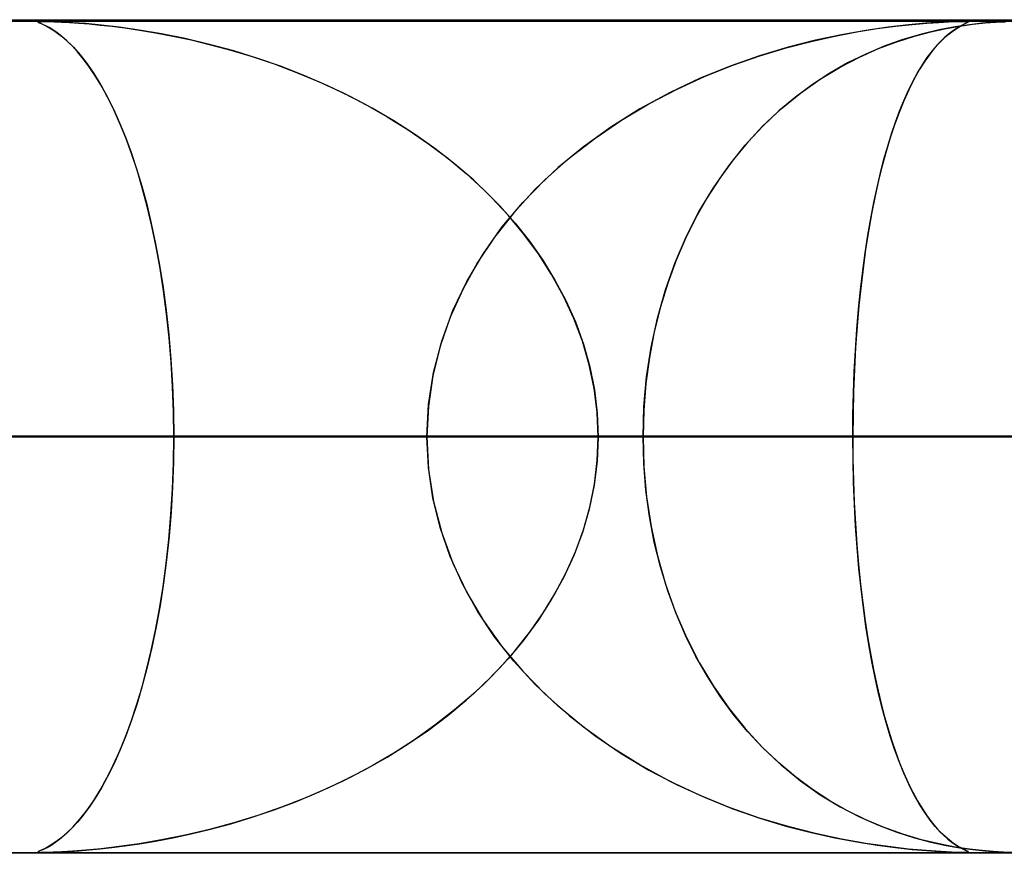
# Model space of a CAD drawing. Header units: millimetres. Extents: x -550 to 550, y -599 to 599.
# Tile 22 of 47: x -35 to -23, y 589 to 599. Entities that reach past the tile are written whole.
import ezdxf

# ---------------------------------------------------------------- set-up
doc = ezdxf.new("R2010")
doc.units = ezdxf.units.MM
doc.layers.add('HIDDEN', color=7, linetype='Continuous')
doc.layers.add('THICK', color=7, linetype='Continuous')

msp = doc.modelspace()

# ---------------------------------------------------------------- linework, layer by layer
at = {"layer": 'HIDDEN'}
for p, q in [((0, 598.99), (-451, 598.99)), ((0, 598.99), (-229.578, 598.99)), ((0, 598.99), (-229.578, 598.99)), ((0, 598.98), (-220.245, 598.98)), ((-34.598, 598.976), (-34.59, 598.979)), ((-34.597, 598.972), (-34.598, 598.976)), ((-34.596, 598.977), (-34.597, 598.972)), ((-34.597, 598.972), (-34.583, 598.964)), ((-34.587, 598.966), (-34.597, 598.972)), ((-34.58, 598.979), (-34.596, 598.977)), ((-34.59, 598.979), (-34.573, 598.98)), ((-34.568, 598.957), (-34.587, 598.966)), ((-34.583, 598.964), (-34.559, 598.953)), ((-34.546, 598.98), (-34.58, 598.979)), ((-34.573, 598.98), (-34.546, 598.98)), ((-34.54, 598.944), (-34.568, 598.957)), ((-34.559, 598.953), (-34.527, 598.938)), ((-34.492, 598.979), (-34.546, 598.98)), ((-34.546, 598.98), (-34.51, 598.98)), ((-34.505, 598.927), (-34.54, 598.944)), ((-34.527, 598.938), (-34.487, 598.918)), ((-34.51, 598.98), (-34.461, 598.979)), ((-34.464, 598.905), (-34.505, 598.927)), ((-34.414, 598.977), (-34.492, 598.979)), ((-34.487, 598.918), (-34.438, 598.89)), ((-34.461, 598.979), (-34.398, 598.976)), ((-34.31, 598.972), (-34.414, 598.977)), ((-34.398, 598.976), (-34.317, 598.972)), ((-34.317, 598.972), (-34.219, 598.967)), ((-34.18, 598.964), (-34.31, 598.972)), ((-34.219, 598.967), (-34.106, 598.959)), ((-34.025, 598.953), (-34.18, 598.964)), ((-34.106, 598.959), (-33.983, 598.949)), ((-33.84, 598.935), (-34.025, 598.953)), ((-33.983, 598.949), (-33.852, 598.936)), ((-33.852, 598.936), (-33.713, 598.921)), ((-33.624, 598.91), (-33.84, 598.935)), ((-33.713, 598.921), (-33.555, 598.901)), ((-24.395, 598.91), (-24.664, 598.872)), ((-24.526, 598.893), (-24.306, 598.922)), ((-24.151, 598.939), (-24.395, 598.91)), ((-24.306, 598.922), (-24.107, 598.943)), ((-23.938, 598.958), (-24.151, 598.939)), ((-24.107, 598.943), (-23.932, 598.958)), ((-23.763, 598.97), (-23.938, 598.958)), ((-23.932, 598.958), (-23.785, 598.968)), ((-23.785, 598.968), (-23.671, 598.974)), ((-23.591, 598.915), (-23.783, 598.878)), ((-23.634, 598.976), (-23.763, 598.97)), ((-23.698, 598.895), (-23.532, 598.924)), ((-23.671, 598.974), (-23.588, 598.978)), ((-23.544, 598.979), (-23.634, 598.976)), ((-23.418, 598.94), (-23.591, 598.915)), ((-23.588, 598.978), (-23.527, 598.979)), ((-23.53, 598.922), (-23.568, 598.899)), ((-23.556, 598.907), (-23.502, 598.937)), ((-23.484, 598.98), (-23.544, 598.979)), ((-23.532, 598.924), (-23.376, 598.945)), ((-23.498, 598.939), (-23.53, 598.922)), ((-23.527, 598.979), (-23.483, 598.98)), ((-23.502, 598.937), (-23.461, 598.957)), ((-23.47, 598.953), (-23.498, 598.939)), ((-23.446, 598.979), (-23.484, 598.98)), ((-23.483, 598.98), (-23.454, 598.98)), ((-23.448, 598.963), (-23.47, 598.953)), ((-23.461, 598.957), (-23.436, 598.969)), ((-23.454, 598.98), (-23.437, 598.978)), ((-23.435, 598.97), (-23.448, 598.963)), ((-23.431, 598.976), (-23.446, 598.979)), ((-23.437, 598.978), (-23.431, 598.975)), ((-23.436, 598.969), (-23.431, 598.976)), ((-23.431, 598.975), (-23.435, 598.97)), ((-23.267, 598.957), (-23.418, 598.94)), ((-23.376, 598.945), (-23.231, 598.961)), ((-23.134, 598.969), (-23.267, 598.957)), ((-23.231, 598.961), (-23.1, 598.971)), ((-23.008, 598.976), (-23.134, 598.969)), ((-23.1, 598.971), (-22.987, 598.976)), ((-22.896, 598.979), (-23.008, 598.976)), ((-34.418, 598.877), (-34.464, 598.905)), ((-34.438, 598.89), (-34.381, 598.852)), ((-34.367, 598.842), (-34.418, 598.877)), ((-34.381, 598.852), (-34.317, 598.804)), ((-34.311, 598.799), (-34.367, 598.842)), ((-34.317, 598.804), (-34.247, 598.743)), ((-34.252, 598.747), (-34.311, 598.799)), ((-33.382, 598.876), (-33.624, 598.91)), ((-33.555, 598.901), (-33.38, 598.875)), ((-33.117, 598.83), (-33.382, 598.876)), ((-33.38, 598.875), (-33.188, 598.843)), ((-33.188, 598.843), (-32.981, 598.804)), ((-32.831, 598.773), (-33.117, 598.83)), ((-32.981, 598.804), (-32.76, 598.757)), ((-25.319, 598.74), (-25.035, 598.804)), ((-24.956, 598.82), (-25.268, 598.753)), ((-25.035, 598.804), (-24.77, 598.854)), ((-24.664, 598.872), (-24.956, 598.82)), ((-24.77, 598.854), (-24.526, 598.893)), ((-24.289, 598.736), (-24.078, 598.803)), ((-23.993, 598.827), (-24.217, 598.761)), ((-24.078, 598.803), (-23.881, 598.855)), ((-23.783, 598.878), (-23.993, 598.827)), ((-23.881, 598.855), (-23.698, 598.895)), ((-23.74, 598.764), (-23.677, 598.82)), ((-23.66, 598.834), (-23.713, 598.789)), ((-23.677, 598.82), (-23.616, 598.868)), ((-23.611, 598.871), (-23.66, 598.834)), ((-23.616, 598.868), (-23.556, 598.907)), ((-23.568, 598.899), (-23.611, 598.871)), ((-34.189, 598.686), (-34.252, 598.747)), ((-34.247, 598.743), (-34.172, 598.668)), ((-34.123, 598.614), (-34.189, 598.686)), ((-32.538, 598.704), (-32.831, 598.773)), ((-32.76, 598.757), (-32.526, 598.7)), ((-32.248, 598.624), (-32.538, 598.704)), ((-32.526, 598.7), (-32.282, 598.634)), ((-25.619, 598.662), (-25.319, 598.74)), ((-25.268, 598.753), (-25.596, 598.669)), ((-24.441, 598.681), (-24.663, 598.587)), ((-24.509, 598.653), (-24.289, 598.736)), ((-24.217, 598.761), (-24.441, 598.681)), ((-23.864, 598.626), (-23.803, 598.699)), ((-23.769, 598.734), (-23.829, 598.669)), ((-23.803, 598.699), (-23.74, 598.764)), ((-23.713, 598.789), (-23.769, 598.734)), ((-34.172, 598.668), (-34.092, 598.578)), ((-34.054, 598.53), (-34.123, 598.614)), ((-34.092, 598.578), (-34.009, 598.471)), ((-32.282, 598.634), (-32.028, 598.557)), ((-31.96, 598.535), (-32.248, 598.624)), ((-32.028, 598.557), (-31.765, 598.468)), ((-25.938, 598.566), (-26.29, 598.442)), ((-26.258, 598.454), (-25.933, 598.567)), ((-25.596, 598.669), (-25.938, 598.566)), ((-25.933, 598.567), (-25.619, 598.662)), ((-24.663, 598.587), (-24.881, 598.48)), ((-24.738, 598.551), (-24.509, 598.653)), ((-23.892, 598.591), (-23.956, 598.5)), ((-23.925, 598.545), (-23.864, 598.626)), ((-23.829, 598.669), (-23.892, 598.591)), ((-33.983, 598.435), (-34.054, 598.53)), ((-34.009, 598.471), (-33.927, 598.352)), ((-31.675, 598.436), (-31.96, 598.535)), ((-31.765, 598.468), (-31.496, 598.367)), ((-26.29, 598.442), (-26.649, 598.296)), ((-26.59, 598.322), (-26.258, 598.454)), ((-24.881, 598.48), (-25.095, 598.358)), ((-24.972, 598.43), (-24.738, 598.551)), ((-24.042, 598.36), (-23.984, 598.456)), ((-23.956, 598.5), (-24.022, 598.396)), ((-23.984, 598.456), (-23.925, 598.545)), ((-33.911, 598.327), (-33.983, 598.435)), ((-33.927, 598.352), (-33.847, 598.221)), ((-33.837, 598.205), (-33.911, 598.327)), ((-31.395, 598.327), (-31.675, 598.436)), ((-31.496, 598.367), (-31.222, 598.253)), ((-31.12, 598.207), (-31.395, 598.327)), ((-26.928, 598.167), (-26.59, 598.322)), ((-25.095, 598.358), (-25.304, 598.222)), ((-25.209, 598.286), (-24.972, 598.43)), ((-24.099, 598.256), (-24.042, 598.36)), ((-24.022, 598.396), (-24.086, 598.281)), ((-33.847, 598.221), (-33.768, 598.079)), ((-33.763, 598.069), (-33.837, 598.205)), ((-31.222, 598.253), (-30.945, 598.124)), ((-30.85, 598.078), (-31.12, 598.207)), ((-26.649, 598.296), (-27.011, 598.125)), ((-25.304, 598.222), (-25.508, 598.071)), ((-25.447, 598.119), (-25.209, 598.286)), ((-24.154, 598.145), (-24.099, 598.256)), ((-24.086, 598.281), (-24.147, 598.158)), ((-30.945, 598.124), (-30.672, 597.984)), ((-27.011, 598.125), (-27.373, 597.929)), ((-27.265, 597.99), (-26.928, 598.167)), ((-25.679, 597.929), (-25.447, 598.119)), ((-24.147, 598.158), (-24.207, 598.027)), ((-24.207, 598.027), (-24.154, 598.145)), ((-33.768, 598.079), (-33.692, 597.927)), ((-33.688, 597.918), (-33.763, 598.069)), ((-30.586, 597.938), (-30.85, 598.078)), ((-30.672, 597.984), (-30.409, 597.835)), ((-27.596, 597.793), (-27.265, 597.99)), ((-25.508, 598.071), (-25.707, 597.905)), ((-24.207, 598.027), (-24.263, 597.886)), ((-24.258, 597.901), (-24.207, 598.027)), ((-33.692, 597.927), (-33.618, 597.763)), ((-33.615, 597.755), (-33.688, 597.918)), ((-30.329, 597.787), (-30.586, 597.938)), ((-27.373, 597.929), (-27.723, 597.71)), ((-25.901, 597.721), (-25.679, 597.929)), ((-25.707, 597.905), (-25.899, 597.723)), ((-24.263, 597.886), (-24.318, 597.738)), ((-24.307, 597.769), (-24.258, 597.901)), ((-33.618, 597.763), (-33.547, 597.588)), ((-33.544, 597.58), (-33.615, 597.755)), ((-30.409, 597.835), (-30.156, 597.677)), ((-30.078, 597.625), (-30.329, 597.787)), ((-27.916, 597.575), (-27.596, 597.793)), ((-24.318, 597.738), (-24.37, 597.582)), ((-24.355, 597.629), (-24.307, 597.769)), ((-30.156, 597.677), (-29.913, 597.511)), ((-29.834, 597.453), (-30.078, 597.625)), ((-27.723, 597.71), (-28.05, 597.475)), ((-26.111, 597.493), (-25.901, 597.721)), ((-25.899, 597.723), (-26.082, 597.526)), ((-24.4, 597.482), (-24.355, 597.629)), ((-33.547, 597.588), (-33.479, 597.404)), ((-33.476, 597.393), (-33.544, 597.58)), ((-29.913, 597.511), (-29.681, 597.336)), ((-28.221, 597.338), (-27.916, 597.575)), ((-26.308, 597.247), (-26.111, 597.493)), ((-26.082, 597.526), (-26.254, 597.318)), ((-24.37, 597.582), (-24.419, 597.418)), ((-33.479, 597.404), (-33.414, 597.208)), ((-33.409, 597.192), (-33.476, 597.393)), ((-29.599, 597.269), (-29.834, 597.453)), ((-28.05, 597.475), (-28.354, 597.224)), ((-24.419, 597.418), (-24.465, 597.247)), ((-24.445, 597.325), (-24.4, 597.482)), ((-29.681, 597.336), (-29.461, 597.153)), ((-29.373, 597.075), (-29.599, 597.269)), ((-28.51, 597.081), (-28.221, 597.338)), ((-26.254, 597.318), (-26.415, 597.098)), ((-24.487, 597.16), (-24.445, 597.325)), ((-33.414, 597.208), (-33.352, 597.002)), ((-33.346, 596.98), (-33.409, 597.192)), ((-29.461, 597.153), (-29.253, 596.961)), ((-28.354, 597.224), (-28.633, 596.959)), ((-26.492, 596.982), (-26.308, 597.247)), ((-24.528, 596.986), (-24.487, 597.16)), ((-24.465, 597.247), (-24.509, 597.069)), ((-29.159, 596.869), (-29.373, 597.075)), ((-28.78, 596.804), (-28.51, 597.081)), ((-26.415, 597.098), (-26.564, 596.867)), ((-24.509, 597.069), (-24.551, 596.883)), ((-33.352, 597.002), (-33.293, 596.783)), ((-33.286, 596.756), (-33.346, 596.98)), ((-29.253, 596.961), (-29.056, 596.763)), ((-28.633, 596.959), (-28.888, 596.681)), ((-26.662, 596.699), (-26.492, 596.982)), ((-24.567, 596.803), (-24.528, 596.986)), ((-33.293, 596.783), (-33.238, 596.552)), ((-28.956, 596.653), (-29.159, 596.869)), ((-29.029, 596.507), (-28.78, 596.804)), ((-26.564, 596.867), (-26.702, 596.625)), ((-24.604, 596.612), (-24.567, 596.803)), ((-24.551, 596.883), (-24.59, 596.687)), ((-33.231, 596.52), (-33.286, 596.756)), ((-28.888, 596.681), (-29.117, 596.389)), ((-29.056, 596.763), (-28.872, 596.555)), ((-26.814, 596.399), (-26.662, 596.699)), ((-24.59, 596.687), (-24.626, 596.482)), ((-33.238, 596.552), (-33.186, 596.308)), ((-28.767, 596.425), (-28.956, 596.653)), ((-28.872, 596.555), (-28.7, 596.339)), ((-26.702, 596.625), (-26.826, 596.373)), ((-24.638, 596.411), (-24.604, 596.612)), ((-33.179, 596.272), (-33.231, 596.52)), ((-29.253, 596.191), (-29.029, 596.507)), ((-24.626, 596.482), (-24.661, 596.267)), ((-29.117, 596.389), (-29.322, 596.083)), ((-28.592, 596.188), (-28.767, 596.425)), ((-28.7, 596.339), (-28.54, 596.111)), ((-26.949, 596.085), (-26.814, 596.399)), ((-26.826, 596.373), (-26.939, 596.111)), ((-24.67, 596.201), (-24.638, 596.411)), ((-33.186, 596.308), (-33.139, 596.053)), ((-33.132, 596.014), (-33.179, 596.272)), ((-24.7, 595.983), (-24.67, 596.201)), ((-24.661, 596.267), (-24.692, 596.043)), ((-29.322, 596.083), (-29.5, 595.762)), ((-29.451, 595.858), (-29.253, 596.191)), ((-28.433, 595.94), (-28.592, 596.188)), ((-28.54, 596.111), (-28.394, 595.874)), ((-27.066, 595.757), (-26.949, 596.085)), ((-26.939, 596.111), (-27.039, 595.837)), ((-33.139, 596.053), (-33.096, 595.785)), ((-33.09, 595.746), (-33.132, 596.014)), ((-24.726, 595.757), (-24.7, 595.983)), ((-24.692, 596.043), (-24.72, 595.81)), ((-29.618, 595.507), (-29.451, 595.858)), ((-28.29, 595.681), (-28.433, 595.94)), ((-28.394, 595.874), (-28.263, 595.627)), ((-33.096, 595.785), (-33.058, 595.507)), ((-33.054, 595.467), (-33.09, 595.746)), ((-29.5, 595.762), (-29.651, 595.426)), ((-27.162, 595.416), (-27.066, 595.757)), ((-27.039, 595.837), (-27.127, 595.551)), ((-24.75, 595.523), (-24.726, 595.757)), ((-24.72, 595.81), (-24.746, 595.568)), ((-28.166, 595.413), (-28.29, 595.681)), ((-28.263, 595.627), (-28.148, 595.37)), ((-33.058, 595.507), (-33.027, 595.218)), ((-29.752, 595.141), (-29.618, 595.507)), ((-27.127, 595.551), (-27.201, 595.253)), ((-24.77, 595.28), (-24.75, 595.523)), ((-24.746, 595.568), (-24.767, 595.319)), ((-33.023, 595.181), (-33.054, 595.467)), ((-29.651, 595.426), (-29.771, 595.079)), ((-28.063, 595.138), (-28.166, 595.413)), ((-28.148, 595.37), (-28.052, 595.105)), ((-27.238, 595.066), (-27.162, 595.416)), ((-27.201, 595.253), (-27.26, 594.944)), ((-24.787, 595.03), (-24.77, 595.28)), ((-24.767, 595.319), (-24.785, 595.063)), ((-33.027, 595.218), (-33.002, 594.919)), ((-32.999, 594.889), (-33.023, 595.181)), ((-29.85, 594.765), (-29.752, 595.141)), ((-27.981, 594.857), (-28.063, 595.138)), ((-29.771, 595.079), (-29.859, 594.722)), ((-28.052, 595.105), (-27.975, 594.833)), ((-27.293, 594.71), (-27.238, 595.066)), ((-24.801, 594.775), (-24.787, 595.03)), ((-24.785, 595.063), (-24.8, 594.801)), ((-33.002, 594.919), (-32.983, 594.613)), ((-27.26, 594.944), (-27.302, 594.63)), ((-32.982, 594.592), (-32.999, 594.889)), ((-27.922, 594.571), (-27.981, 594.857)), ((-27.975, 594.833), (-27.92, 594.557)), ((-24.811, 594.516), (-24.801, 594.775)), ((-24.8, 594.801), (-24.81, 594.535)), ((-29.859, 594.722), (-29.912, 594.358)), ((-29.91, 594.38), (-29.85, 594.765)), ((-27.326, 594.351), (-27.293, 594.71)), ((-32.983, 594.613), (-32.972, 594.303)), ((-32.972, 594.292), (-32.982, 594.592)), ((-27.886, 594.282), (-27.922, 594.571)), ((-27.92, 594.557), (-27.886, 594.275)), ((-27.302, 594.63), (-27.328, 594.311)), ((-24.817, 594.254), (-24.811, 594.516)), ((-24.81, 594.535), (-24.816, 594.263)), ((-32.972, 594.303), (-32.968, 593.99)), ((-29.93, 593.99), (-29.91, 594.38)), ((-29.912, 594.358), (-29.93, 593.99)), ((-27.336, 593.99), (-27.326, 594.351)), ((-27.328, 594.311), (-27.336, 593.99)), ((-32.968, 593.99), (-32.972, 594.292)), ((-27.874, 593.99), (-27.886, 594.282)), ((-27.886, 594.275), (-27.874, 593.99)), ((-24.816, 594.263), (-24.819, 593.99)), ((-24.819, 593.99), (-24.817, 594.254)), ((0, 593.99), (-218.739, 593.99)), ((-218.739, 593.99), (0, 593.99)), ((-213.658, 593.99), (0, 593.99)), ((0, 593.99), (-213.658, 593.99)), ((0, 593.99), (-207.132, 593.99)), ((-207.132, 593.99), (0, 593.99)), ((-202.051, 593.99), (0, 593.99)), ((0, 593.99), (-202.051, 593.99)), ((0, 593.99), (-195.525, 593.99)), ((-195.525, 593.99), (0, 593.99)), ((-190.444, 593.99), (0, 593.99)), ((0, 593.99), (-190.444, 593.99)), ((0, 593.99), (-183.918, 593.99)), ((-183.918, 593.99), (0, 593.99)), ((-178.837, 593.99), (0, 593.99)), ((0, 593.99), (-178.837, 593.99)), ((0, 593.99), (-172.31, 593.99)), ((-172.31, 593.99), (0, 593.99)), ((-167.229, 593.99), (0, 593.99)), ((0, 593.99), (-167.229, 593.99)), ((0, 593.99), (-160.703, 593.99)), ((-160.703, 593.99), (0, 593.99)), ((-155.622, 593.99), (0, 593.99)), ((0, 593.99), (-155.622, 593.99)), ((0, 593.99), (-149.095, 593.99)), ((-149.095, 593.99), (0, 593.99)), ((-144.014, 593.99), (0, 593.99)), ((0, 593.99), (-144.014, 593.99)), ((0, 593.99), (-137.487, 593.99)), ((-137.487, 593.99), (0, 593.99)), ((-132.406, 593.99), (0, 593.99)), ((0, 593.99), (-132.406, 593.99)), ((0, 593.99), (-125.879, 593.99)), ((-125.879, 593.99), (0, 593.99)), ((-120.798, 593.99), (0, 593.99)), ((0, 593.99), (-120.798, 593.99)), ((0, 593.99), (-114.271, 593.99)), ((-114.271, 593.99), (0, 593.99)), ((-109.189, 593.99), (0, 593.99)), ((0, 593.99), (-109.189, 593.99)), ((0, 593.99), (-102.661, 593.99)), ((-102.661, 593.99), (0, 593.99)), ((-97.58, 593.99), (0, 593.99)), ((0, 593.99), (-97.58, 593.99)), ((0, 593.99), (-91.052, 593.99)), ((-91.052, 593.99), (0, 593.99)), ((-85.969, 593.99), (0, 593.99)), ((0, 593.99), (-85.969, 593.99)), ((0, 593.99), (-79.441, 593.99)), ((-79.441, 593.99), (0, 593.99)), ((-74.358, 593.99), (0, 593.99)), ((0, 593.99), (-74.358, 593.99)), ((0, 593.99), (-67.828, 593.99)), ((-67.828, 593.99), (0, 593.99)), ((-62.745, 593.99), (0, 593.99)), ((0, 593.99), (-62.745, 593.99)), ((0, 593.99), (-56.214, 593.99)), ((-56.214, 593.99), (0, 593.99)), ((-51.128, 593.99), (0, 593.99)), ((0, 593.99), (-51.128, 593.99)), ((-29.93, 593.99), (-50.342, 593.99)), ((-50.342, 593.99), (-29.93, 593.99)), ((0, 593.99), (-44.595, 593.99)), ((-44.595, 593.99), (0, 593.99)), ((-40.301, 593.99), (-24.819, 593.99)), ((-24.819, 593.99), (-40.301, 593.99)), ((-27.336, 593.99), (-40.301, 593.99)), ((-40.301, 593.99), (-27.336, 593.99)), ((-39.507, 593.99), (0, 593.99)), ((0, 593.99), (-39.507, 593.99)), ((-39.507, 593.99), (-32.968, 593.99)), ((-32.968, 593.99), (-39.507, 593.99)), ((-29.93, 593.99), (-36.482, 593.99)), ((-36.482, 593.99), (-29.93, 593.99)), ((-32.968, 593.99), (-32.972, 593.688)), ((-32.972, 593.677), (-32.968, 593.99)), ((0, 593.99), (-32.968, 593.99)), ((-32.968, 593.99), (0, 593.99)), ((-29.912, 593.622), (-29.93, 593.99)), ((-29.93, 593.99), (-29.91, 593.6)), ((-27.886, 593.705), (-27.874, 593.99)), ((-27.874, 593.99), (-27.886, 593.698)), ((-27.874, 593.99), (0, 593.99)), ((0, 593.99), (-27.874, 593.99)), ((-27.874, 593.99), (-21.323, 593.99)), ((-21.323, 593.99), (-27.874, 593.99)), ((-27.336, 593.99), (-27.326, 593.629)), ((-18.219, 593.99), (-27.336, 593.99)), ((-27.336, 593.99), (-18.219, 593.99)), ((-27.328, 593.669), (-27.336, 593.99)), ((-24.819, 593.99), (-24.817, 593.726)), ((-24.816, 593.716), (-24.819, 593.99)), ((-18.219, 593.99), (-24.819, 593.99)), ((-24.819, 593.99), (-18.219, 593.99)), ((-24.817, 593.726), (-24.811, 593.464)), ((-24.81, 593.445), (-24.816, 593.716)), ((-32.983, 593.366), (-32.972, 593.677)), ((-32.972, 593.688), (-32.982, 593.388)), ((-29.859, 593.258), (-29.912, 593.622)), ((-29.91, 593.6), (-29.85, 593.216)), ((-27.886, 593.698), (-27.922, 593.409)), ((-27.92, 593.423), (-27.886, 593.705)), ((-27.302, 593.35), (-27.328, 593.669)), ((-27.326, 593.629), (-27.293, 593.27)), ((-33.002, 593.059), (-32.983, 593.366)), ((-32.982, 593.388), (-32.999, 593.091)), ((-27.922, 593.409), (-27.981, 593.123)), ((-27.975, 593.147), (-27.92, 593.423)), ((-24.811, 593.464), (-24.801, 593.205)), ((-24.8, 593.179), (-24.81, 593.445)), ((-29.771, 592.901), (-29.859, 593.258)), ((-27.26, 593.036), (-27.302, 593.35)), ((-27.293, 593.27), (-27.238, 592.914)), ((-29.85, 593.216), (-29.753, 592.84)), ((-27.981, 593.123), (-28.063, 592.842)), ((-28.052, 592.875), (-27.975, 593.147)), ((-24.801, 593.205), (-24.787, 592.95)), ((-24.785, 592.917), (-24.8, 593.179)), ((-33.027, 592.76), (-33.002, 593.059)), ((-32.999, 593.091), (-33.023, 592.799)), ((-27.201, 592.727), (-27.26, 593.036)), ((-29.651, 592.554), (-29.771, 592.901)), ((-27.238, 592.914), (-27.162, 592.564)), ((-24.787, 592.95), (-24.77, 592.7)), ((-24.767, 592.661), (-24.785, 592.917)), ((-33.023, 592.799), (-33.054, 592.513)), ((-29.753, 592.84), (-29.618, 592.474)), ((-28.063, 592.842), (-28.166, 592.567)), ((-28.148, 592.61), (-28.052, 592.875)), ((-33.059, 592.471), (-33.027, 592.76)), ((-27.127, 592.429), (-27.201, 592.727)), ((-24.77, 592.7), (-24.75, 592.457)), ((-24.746, 592.411), (-24.767, 592.661)), ((-29.5, 592.218), (-29.651, 592.554)), ((-28.166, 592.567), (-28.29, 592.299)), ((-28.263, 592.353), (-28.148, 592.61)), ((-27.162, 592.564), (-27.066, 592.223)), ((-33.096, 592.192), (-33.059, 592.471)), ((-33.054, 592.513), (-33.09, 592.234)), ((-29.618, 592.474), (-29.451, 592.123)), ((-27.039, 592.143), (-27.127, 592.429)), ((-24.75, 592.457), (-24.726, 592.223)), ((-24.72, 592.17), (-24.746, 592.411)), ((-28.29, 592.299), (-28.433, 592.04)), ((-28.394, 592.106), (-28.263, 592.353)), ((-33.139, 591.924), (-33.096, 592.192)), ((-33.09, 592.234), (-33.132, 591.966)), ((-29.322, 591.897), (-29.5, 592.218)), ((-27.066, 592.223), (-26.949, 591.895)), ((-24.726, 592.223), (-24.7, 591.997)), ((-29.451, 592.123), (-29.254, 591.789)), ((-28.54, 591.869), (-28.394, 592.106)), ((-26.939, 591.869), (-27.039, 592.143)), ((-24.692, 591.936), (-24.72, 592.17)), ((-33.132, 591.966), (-33.179, 591.708)), ((-28.433, 592.04), (-28.592, 591.792)), ((-24.7, 591.997), (-24.67, 591.779)), ((-33.187, 591.668), (-33.139, 591.924)), ((-29.117, 591.591), (-29.322, 591.897)), ((-28.7, 591.641), (-28.54, 591.869)), ((-26.949, 591.895), (-26.814, 591.581)), ((-26.826, 591.607), (-26.939, 591.869)), ((-24.661, 591.712), (-24.692, 591.936)), ((-33.179, 591.708), (-33.231, 591.46)), ((-29.254, 591.789), (-29.029, 591.473)), ((-28.592, 591.792), (-28.767, 591.555)), ((-24.67, 591.779), (-24.638, 591.569)), ((-24.626, 591.497), (-24.661, 591.712)), ((-33.239, 591.424), (-33.187, 591.668)), ((-28.888, 591.299), (-29.117, 591.591)), ((-28.872, 591.425), (-28.7, 591.641)), ((-26.702, 591.355), (-26.826, 591.607)), ((-29.029, 591.473), (-28.78, 591.177)), ((-28.767, 591.555), (-28.956, 591.327)), ((-26.814, 591.581), (-26.662, 591.281)), ((-24.638, 591.569), (-24.604, 591.369)), ((-24.59, 591.292), (-24.626, 591.497)), ((-33.294, 591.193), (-33.239, 591.424)), ((-33.231, 591.46), (-33.286, 591.224)), ((-29.056, 591.217), (-28.872, 591.425)), ((-26.564, 591.113), (-26.702, 591.355)), ((-24.604, 591.369), (-24.567, 591.177)), ((-28.956, 591.327), (-29.159, 591.111)), ((-28.633, 591.021), (-28.888, 591.299)), ((-26.662, 591.281), (-26.492, 590.998)), ((-24.551, 591.097), (-24.59, 591.292)), ((-33.353, 590.974), (-33.294, 591.193)), ((-33.286, 591.224), (-33.346, 591)), ((-29.159, 591.111), (-29.373, 590.905)), ((-29.253, 591.019), (-29.056, 591.217)), ((-28.78, 591.177), (-28.51, 590.9)), ((-26.415, 590.882), (-26.564, 591.113)), ((-24.567, 591.177), (-24.528, 590.994)), ((-33.346, 591), (-33.409, 590.788)), ((-29.461, 590.827), (-29.253, 591.019)), ((-28.354, 590.756), (-28.633, 591.021)), ((-26.492, 590.998), (-26.308, 590.733)), ((-24.509, 590.911), (-24.551, 591.097)), ((-24.528, 590.994), (-24.487, 590.82)), ((-33.416, 590.768), (-33.353, 590.974)), ((-29.373, 590.905), (-29.599, 590.711)), ((-28.51, 590.9), (-28.221, 590.643)), ((-26.254, 590.662), (-26.415, 590.882)), ((-24.465, 590.733), (-24.509, 590.911)), ((-33.481, 590.572), (-33.416, 590.768)), ((-33.409, 590.788), (-33.476, 590.587)), ((-29.681, 590.644), (-29.461, 590.827)), ((-24.487, 590.82), (-24.445, 590.655)), ((-29.913, 590.469), (-29.681, 590.644)), ((-29.599, 590.711), (-29.834, 590.527)), ((-28.05, 590.505), (-28.354, 590.756)), ((-28.221, 590.643), (-27.916, 590.405)), ((-26.308, 590.733), (-26.111, 590.487)), ((-26.082, 590.454), (-26.254, 590.662)), ((-24.419, 590.561), (-24.465, 590.733)), ((-24.445, 590.655), (-24.4, 590.498)), ((-33.549, 590.388), (-33.481, 590.572)), ((-33.476, 590.587), (-33.544, 590.4)), ((-29.834, 590.527), (-30.078, 590.354)), ((-24.37, 590.398), (-24.419, 590.561)), ((-30.156, 590.303), (-29.913, 590.469)), ((-27.723, 590.27), (-28.05, 590.505)), ((-27.916, 590.405), (-27.597, 590.188)), ((-26.111, 590.487), (-25.901, 590.259)), ((-25.899, 590.257), (-26.082, 590.454)), ((-24.4, 590.498), (-24.355, 590.351)), ((-33.62, 590.213), (-33.549, 590.388)), ((-33.544, 590.4), (-33.615, 590.225)), ((-30.409, 590.145), (-30.156, 590.303)), ((-30.078, 590.354), (-30.329, 590.193)), ((-24.318, 590.241), (-24.37, 590.398)), ((-24.355, 590.351), (-24.307, 590.211)), ((-33.694, 590.049), (-33.62, 590.213)), ((-33.615, 590.225), (-33.688, 590.062)), ((-30.329, 590.193), (-30.586, 590.042)), ((-27.373, 590.051), (-27.723, 590.27)), ((-27.597, 590.188), (-27.266, 589.99)), ((-25.901, 590.259), (-25.679, 590.051)), ((-25.707, 590.075), (-25.899, 590.257)), ((-24.263, 590.093), (-24.318, 590.241)), ((-24.307, 590.211), (-24.258, 590.078)), ((-33.77, 589.897), (-33.694, 590.049)), ((-33.688, 590.062), (-33.763, 589.911)), ((-30.672, 589.996), (-30.409, 590.145)), ((-27.011, 589.854), (-27.373, 590.051)), ((-25.508, 589.909), (-25.707, 590.075)), ((-25.679, 590.051), (-25.447, 589.861)), ((-24.206, 589.953), (-24.263, 590.093)), ((-24.258, 590.078), (-24.207, 589.953)), ((-30.945, 589.856), (-30.672, 589.996)), ((-30.586, 590.042), (-30.85, 589.902)), ((-27.266, 589.99), (-26.928, 589.814)), ((-24.207, 589.953), (-24.154, 589.835)), ((-24.147, 589.821), (-24.206, 589.953)), ((-33.849, 589.755), (-33.77, 589.897)), ((-33.763, 589.911), (-33.837, 589.775)), ((-31.222, 589.727), (-30.945, 589.856)), ((-30.85, 589.902), (-31.12, 589.773)), ((-26.649, 589.684), (-27.011, 589.854)), ((-26.928, 589.814), (-26.591, 589.659)), ((-25.304, 589.758), (-25.508, 589.909)), ((-25.447, 589.861), (-25.209, 589.694)), ((-24.154, 589.835), (-24.099, 589.724)), ((-24.085, 589.698), (-24.147, 589.821)), ((-33.929, 589.624), (-33.849, 589.755)), ((-33.837, 589.775), (-33.911, 589.653)), ((-31.496, 589.613), (-31.222, 589.727)), ((-31.12, 589.773), (-31.395, 589.653)), ((-25.095, 589.622), (-25.304, 589.758)), ((-25.209, 589.694), (-24.972, 589.55)), ((-24.099, 589.724), (-24.042, 589.62)), ((-24.021, 589.584), (-24.085, 589.698)), ((-34.012, 589.505), (-33.929, 589.624)), ((-33.911, 589.653), (-33.983, 589.545)), ((-31.765, 589.512), (-31.496, 589.613)), ((-31.395, 589.653), (-31.675, 589.544)), ((-26.29, 589.538), (-26.649, 589.684)), ((-26.591, 589.659), (-26.259, 589.526)), ((-24.881, 589.5), (-25.095, 589.622)), ((-24.042, 589.62), (-23.984, 589.524)), ((-23.956, 589.48), (-24.021, 589.584)), ((-34.095, 589.399), (-34.012, 589.505)), ((-33.983, 589.545), (-34.054, 589.45)), ((-32.028, 589.423), (-31.765, 589.512)), ((-31.675, 589.544), (-31.96, 589.445)), ((-25.938, 589.414), (-26.29, 589.538)), ((-26.259, 589.526), (-25.934, 589.413)), ((-24.972, 589.55), (-24.738, 589.429)), ((-24.663, 589.393), (-24.881, 589.5)), ((-23.984, 589.524), (-23.925, 589.435)), ((-23.891, 589.389), (-23.956, 589.48)), ((-34.123, 589.366), (-34.189, 589.294)), ((-34.175, 589.309), (-34.095, 589.399)), ((-34.054, 589.45), (-34.123, 589.366)), ((-32.248, 589.356), (-32.538, 589.276)), ((-32.526, 589.28), (-32.282, 589.346)), ((-32.282, 589.346), (-32.028, 589.423)), ((-31.96, 589.445), (-32.248, 589.356)), ((-25.596, 589.311), (-25.938, 589.414)), ((-25.934, 589.413), (-25.621, 589.318)), ((-24.738, 589.429), (-24.509, 589.327)), ((-24.441, 589.299), (-24.663, 589.393)), ((-23.925, 589.435), (-23.864, 589.354)), ((-23.829, 589.311), (-23.891, 589.389)), ((-23.864, 589.354), (-23.803, 589.281)), ((-34.32, 589.174), (-34.25, 589.234)), ((-34.252, 589.233), (-34.311, 589.181)), ((-34.189, 589.294), (-34.252, 589.233)), ((-34.25, 589.234), (-34.175, 589.309)), ((-32.981, 589.176), (-32.76, 589.223)), ((-32.538, 589.276), (-32.831, 589.207)), ((-32.76, 589.223), (-32.526, 589.28)), ((-25.621, 589.318), (-25.32, 589.24)), ((-25.268, 589.227), (-25.596, 589.311)), ((-25.32, 589.24), (-25.036, 589.176)), ((-24.956, 589.16), (-25.268, 589.227)), ((-24.509, 589.327), (-24.289, 589.244)), ((-24.217, 589.219), (-24.441, 589.299)), ((-24.289, 589.244), (-24.078, 589.177)), ((-23.769, 589.245), (-23.829, 589.311)), ((-23.803, 589.281), (-23.74, 589.216)), ((-23.712, 589.191), (-23.769, 589.245)), ((-34.418, 589.103), (-34.464, 589.075)), ((-34.44, 589.089), (-34.383, 589.126)), ((-34.367, 589.138), (-34.418, 589.103)), ((-34.383, 589.126), (-34.32, 589.174)), ((-34.311, 589.181), (-34.367, 589.138)), ((-33.382, 589.104), (-33.624, 589.07)), ((-33.555, 589.079), (-33.38, 589.105)), ((-33.117, 589.15), (-33.382, 589.104)), ((-33.38, 589.105), (-33.188, 589.137)), ((-33.188, 589.137), (-32.981, 589.176)), ((-32.831, 589.207), (-33.117, 589.15)), ((-25.036, 589.176), (-24.771, 589.126)), ((-24.664, 589.109), (-24.956, 589.16)), ((-24.771, 589.126), (-24.527, 589.088)), ((-24.395, 589.07), (-24.664, 589.109)), ((-23.993, 589.153), (-24.217, 589.219)), ((-24.078, 589.177), (-23.881, 589.125)), ((-23.783, 589.102), (-23.993, 589.153)), ((-23.881, 589.125), (-23.698, 589.085)), ((-23.591, 589.065), (-23.783, 589.102)), ((-23.74, 589.216), (-23.677, 589.16)), ((-23.66, 589.146), (-23.712, 589.191)), ((-23.677, 589.16), (-23.616, 589.112)), ((-23.611, 589.109), (-23.66, 589.146)), ((-23.616, 589.112), (-23.556, 589.073)), ((-23.568, 589.081), (-23.611, 589.109)), ((0, 588.99), (-451, 588.99)), ((0, 588.99), (-229.578, 588.99)), ((0, 588.99), (-229.578, 588.99)), ((-220.245, 589), (0, 589)), ((-45.599, 589), (-23.484, 589)), ((-34.597, 589.008), (-34.598, 589.004)), ((-34.598, 589.004), (-34.59, 589.002)), ((-34.597, 589.008), (-34.584, 589.015)), ((-34.587, 589.014), (-34.597, 589.008)), ((-34.596, 589.003), (-34.597, 589.008)), ((-34.579, 589.001), (-34.596, 589.003)), ((-34.59, 589.002), (-34.573, 589)), ((-34.568, 589.023), (-34.587, 589.014)), ((-34.584, 589.015), (-34.56, 589.026)), ((-34.573, 589), (-34.546, 589)), ((-34.54, 589.036), (-34.568, 589.023)), ((-34.56, 589.026), (-34.529, 589.041)), ((-34.557, 589), (-34.559, 589)), ((-34.555, 589), (-34.557, 589)), ((-34.553, 589), (-34.555, 589)), ((-34.55, 589), (-34.553, 589)), ((-34.548, 589), (-34.55, 589)), ((-34.546, 589), (-34.548, 589)), ((-34.492, 589.001), (-34.546, 589)), ((-34.546, 589), (-34.51, 589)), ((-34.505, 589.053), (-34.54, 589.036)), ((-34.529, 589.041), (-34.489, 589.061)), ((-34.51, 589), (-34.461, 589.001)), ((-34.464, 589.075), (-34.505, 589.053)), ((-34.414, 589.003), (-34.492, 589.001)), ((-34.489, 589.061), (-34.44, 589.089)), ((-34.461, 589.001), (-34.398, 589.004)), ((-34.31, 589.008), (-34.414, 589.003)), ((-34.398, 589.004), (-34.317, 589.008)), ((-34.317, 589.008), (-34.219, 589.013)), ((-34.18, 589.016), (-34.31, 589.008)), ((-34.219, 589.013), (-34.106, 589.021)), ((-34.025, 589.027), (-34.18, 589.016)), ((-34.106, 589.021), (-33.983, 589.031)), ((-33.84, 589.045), (-34.025, 589.027)), ((-33.983, 589.031), (-33.852, 589.044)), ((-33.852, 589.044), (-33.713, 589.059)), ((-33.624, 589.07), (-33.84, 589.045)), ((-33.713, 589.059), (-33.555, 589.079)), ((-24.527, 589.088), (-24.307, 589.059)), ((-24.151, 589.041), (-24.395, 589.07)), ((-24.307, 589.059), (-24.108, 589.037)), ((-23.938, 589.022), (-24.151, 589.041)), ((-24.108, 589.037), (-23.932, 589.022)), ((-23.763, 589.01), (-23.938, 589.022)), ((-23.932, 589.022), (-23.786, 589.012)), ((-23.786, 589.012), (-23.672, 589.006)), ((-23.634, 589.004), (-23.763, 589.01)), ((-23.698, 589.085), (-23.532, 589.056)), ((-23.672, 589.006), (-23.588, 589.002)), ((-23.544, 589.001), (-23.634, 589.004)), ((-23.418, 589.04), (-23.591, 589.065)), ((-23.588, 589.002), (-23.527, 589)), ((-23.53, 589.058), (-23.568, 589.081)), ((-23.556, 589.073), (-23.502, 589.043)), ((-23.484, 589), (-23.544, 589.001)), ((-23.532, 589.056), (-23.376, 589.035)), ((-23.498, 589.041), (-23.53, 589.058)), ((-23.527, 589), (-23.484, 589)), ((-23.502, 589.043), (-23.461, 589.023)), ((-23.47, 589.027), (-23.498, 589.041)), ((-23.446, 589.001), (-23.484, 589)), ((-23.484, 589), (-23.454, 589)), ((-23.448, 589.017), (-23.47, 589.027)), ((-23.461, 589.023), (-23.436, 589.011)), ((-23.454, 589), (-23.437, 589.002)), ((-23.435, 589.01), (-23.448, 589.017)), ((-23.431, 589.004), (-23.446, 589.001)), ((-23.437, 589.002), (-23.431, 589.005)), ((-23.436, 589.011), (-23.431, 589.004)), ((-23.431, 589.005), (-23.435, 589.01)), ((-23.267, 589.023), (-23.418, 589.04)), ((-23.376, 589.035), (-23.231, 589.019)), ((-23.134, 589.012), (-23.267, 589.023)), ((-23.231, 589.019), (-23.1, 589.009)), ((-23.008, 589.004), (-23.134, 589.012)), ((-23.1, 589.009), (-22.987, 589.004)), ((-22.896, 589.001), (-23.008, 589.004))]:
    msp.add_line(p, q, dxfattribs=at)
at = {"layer": 'THICK'}
for p, q in [((-506, 599), (0, 599)), ((0, 594), (-506, 594))]:
    msp.add_line(p, q, dxfattribs=at)

doc.saveas('drawing.dxf')
